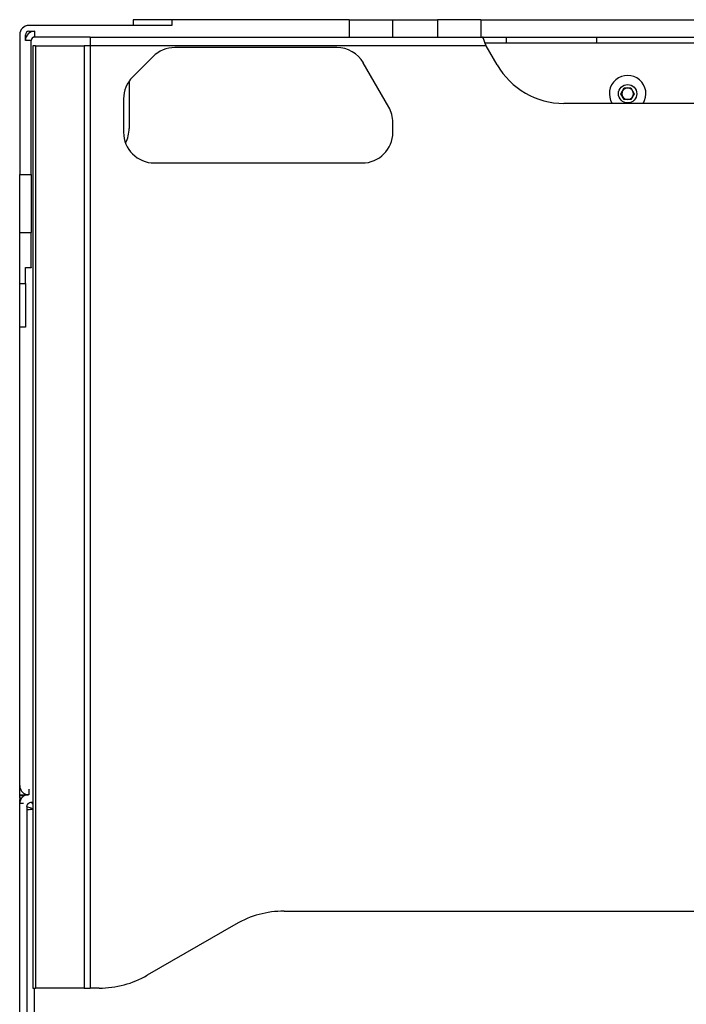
# Model space of a CAD drawing. Header units: millimetres. Extents: x 155400 to 158181, y 110534 to 115156.
# Tile 85 of 121: x 156849 to 157022, y 113828 to 114084. Entities that reach past the tile are written whole.
import ezdxf

# ---------------------------------------------------------------- set-up
doc = ezdxf.new("R2010")
doc.units = ezdxf.units.MM

msp = doc.modelspace()

# ---------------------------------------------------------------- linework, layer by layer
at = {"color": 7, "linetype": 'Continuous', "lineweight": 25}
for p, q in [((156888.07, 114082.08), (156850.97, 114082.08)), ((156878.07, 114083.58), (156878.07, 114082.08)), ((156888.07, 114083.58), (156878.07, 114083.58)), ((156888.07, 114083.58), (156888.07, 114082.08)), ((156934.17, 114083.58), (156888.07, 114083.58)), ((156934.17, 114083.58), (156934.17, 114079.08)), ((156934.17, 114083.58), (156945.45, 114083.58)), ((156945.45, 114083.58), (156945.45, 114079.08)), ((156945.45, 114083.58), (156957.17, 114083.58)), ((156957.17, 114083.58), (156957.17, 114079.08)), ((156968.45, 114083.58), (156957.17, 114083.58)), ((156968.45, 114083.58), (156968.45, 114079.08)), ((156968.45, 114083.58), (157172.7, 114083.58)), ((156848.57, 114079.68), (156848.57, 114043.3)), ((156850.07, 114078.18), (156850.07, 114079.68)), ((156850.97, 114080.58), (156852.47, 114080.58)), ((156852.47, 114079.08), (156852.47, 114080.58)), ((156851.57, 114078.18), (156850.07, 114078.18)), ((156851.57, 114043.3), (156851.57, 114078.18)), ((156852.02, 114076.83), (156852.02, 113831.83)), ((156852.67, 114076.83), (156852.02, 114076.83)), ((156866.88, 114079.08), (156852.47, 114079.08)), ((156852.67, 114076.83), (156852.67, 113831.83)), ((156852.67, 114076.83), (156865.29, 114076.83)), ((156865.29, 114076.83), (156865.29, 113831.83)), ((156866.88, 114076.83), (156865.29, 114076.83)), ((156866.88, 114079.08), (156968.84, 114079.08)), ((156866.88, 114079.08), (156866.88, 114076.83)), ((156969.79, 114076.83), (156866.88, 114076.83)), ((156866.88, 114076.83), (156866.88, 113831.83)), ((156969.06, 114079.08), (156968.84, 114079.08)), ((156969.06, 114079.08), (156975.06, 114079.08)), ((156969.06, 114078.69), (156969.06, 114079.08)), ((156969.49, 114077.58), (156975.06, 114077.58)), ((156972.67, 114071.83), (156969.79, 114076.83)), ((156975.06, 114077.58), (156975.06, 114079.08)), ((156975.06, 114079.08), (156998.56, 114079.08)), ((156975.06, 114077.58), (156998.56, 114077.58)), ((156998.56, 114077.58), (156998.56, 114079.08)), ((156998.56, 114079.08), (157142.59, 114079.08)), ((156998.56, 114077.58), (157142.59, 114077.58)), ((156930.96, 114076.33), (156888.89, 114076.33)), ((156883.23, 114073.99), (156877.92, 114068.68)), ((156944.5, 114060.87), (156937.88, 114072.33)), ((156877.02, 114067.6), (156877.02, 114055.33)), ((157004.84, 114064.33), (157005.71, 114065.83)), ((157005.71, 114062.83), (157004.84, 114064.33)), ((157005.71, 114065.83), (157007.44, 114065.83)), ((157007.44, 114065.83), (157008.31, 114064.33)), ((157008.31, 114064.33), (157007.44, 114062.83)), ((156875.57, 114063.02), (156875.57, 114054.33)), ((157151.15, 114061.83), (156989.99, 114061.83)), ((157007.44, 114062.83), (157005.71, 114062.83)), ((156945.57, 114054.33), (156945.57, 114056.87)), ((156883.57, 114046.33), (156937.57, 114046.33)), ((156848.57, 114043.3), (156851.57, 114043.3)), ((156848.57, 114028.27), (156848.57, 114043.3)), ((156851.57, 114043.3), (156851.57, 114028.27)), ((156848.57, 114028.27), (156851.57, 114028.27)), ((156848.57, 114014.96), (156848.57, 114028.27)), ((156851.57, 114019.2), (156851.57, 114028.27)), ((156850.07, 114019.2), (156851.57, 114019.2)), ((156850.07, 114014.96), (156850.07, 114019.2)), ((156851.57, 114019.08), (156850.07, 114019.08)), ((156851.57, 114019.2), (156851.57, 114019.08)), ((156848.57, 114014.96), (156850.07, 114014.96)), ((156848.57, 114003.68), (156848.57, 114014.96)), ((156850.07, 114014.96), (156850.07, 114003.68)), ((156850.07, 114003.68), (156848.57, 114003.68)), ((156848.57, 113884.48), (156848.57, 114003.68)), ((156848.57, 113882.08), (156848.57, 113884.48)), ((156848.57, 113881.88), (156848.57, 113882.08)), ((156848.57, 113882.08), (156850.82, 113882.08)), ((156849.57, 113882.08), (156849.57, 113881.7)), ((156850.97, 113883.58), (156850.97, 113882.08)), ((156848.57, 113881.17), (156848.57, 113881.88)), ((156848.57, 113881.88), (156849.57, 113881.88)), ((156848.57, 113881.17), (156848.57, 113880.83)), ((156849.01, 113881.17), (156848.57, 113881.17)), ((156848.57, 113879.83), (156848.57, 113880.83)), ((156848.57, 113880.83), (156848.81, 113880.83)), ((156848.57, 113714.33), (156848.57, 113879.83)), ((156849.6, 113879.83), (156848.57, 113879.83)), ((156851.7, 113880.2), (156852.02, 113880.2)), ((156850.45, 113878.96), (156850.45, 113878.14)), ((156850.45, 113878.14), (156850.45, 113714.53)), ((156851.46, 113878.26), (156852.02, 113878.31)), ((156917.27, 113851.83), (157223.88, 113851.83)), ((156904.77, 113848.48), (156881.73, 113835.18)), ((156852.02, 113831.83), (156852.67, 113831.83)), ((156852.32, 113831.83), (156852.32, 113714.33)), ((156865.29, 113831.83), (156852.67, 113831.83)), ((156865.29, 113831.83), (156866.88, 113831.83)), ((156869.23, 113831.83), (156866.88, 113831.83))]:
    msp.add_line(p, q, dxfattribs=at)
msp.add_circle((157006.57, 114064.33), 2.38, dxfattribs=at)
for centre, radius, start, end in [((156850.97, 114079.68), 2.4, 90, 180), ((156850.97, 114079.68), 0.9, 90, 180), ((156852.47, 114078.18), 2.4, 90, 180), ((156852.47, 114078.18), 0.9, 90, 180), ((156888.89, 114068.33), 8, 90, 135), ((156930.96, 114068.33), 8, 30, 90), ((156989.99, 114081.83), 20, 210, 270), ((157006.57, 114064.33), 4.75, 328.2431, 211.7569), ((156883.57, 114063.02), 8, 135, 180), ((157006.57, 114064.33), 1.5, 150, 210), ((157006.57, 114064.33), 1.5, 90, 150), ((157006.57, 114064.33), 1.5, 30, 90), ((157006.57, 114064.33), 1.5, 330, 30), ((157006.57, 114064.33), 1.5, 210, 270), ((157006.57, 114064.33), 1.5, 270, 330), ((156937.57, 114056.87), 8, 0, 30), ((156883.57, 114054.33), 8, 180, 270), ((156869.02, 114055.33), 8, 331.8599, 0), ((156937.57, 114054.33), 8, 270, 0), ((156850.82, 113879.83), 2.25, 90, 180), ((156917.27, 113826.83), 25, 90, 120), ((156869.23, 113856.83), 25, 270, 300)]:
    msp.add_arc(centre, radius, start, end, dxfattribs=at)
for points, knots in [([(156969.36, 114077.9), (156969.29, 114078.09), (156969.16, 114078.46), (156969.01, 114078.83), (156968.9, 114079.05), (156968.86, 114079.07), (156968.84, 114079.08)], [0, 0, 0, 0, 0.286882, 0.548756, 0.786199, 1, 1, 1, 1]), ([(156848.57, 113884.48), (156848.58, 113884.43), (156848.58, 113884.33), (156848.59, 113884.18), (156848.61, 113884.03), (156848.65, 113883.89), (156848.69, 113883.74), (156848.78, 113883.51), (156848.94, 113883.19), (156849.21, 113882.83), (156849.56, 113882.53), (156849.9, 113882.32), (156850.23, 113882.19), (156850.52, 113882.12), (156850.72, 113882.1), (156850.82, 113882.09)], [0, 0, 0, 0, 0.041952, 0.083581, 0.125053, 0.166535, 0.208194, 0.250194, 0.375039, 0.50006, 0.624905, 0.749926, 0.833468, 0.91638, 1, 1, 1, 1]), ([(156850.45, 113878.96), (156850.45, 113879.12), (156850.48, 113879.28), (156850.57, 113879.51), (156850.61, 113879.59), (156850.7, 113879.72), (156850.75, 113879.79), (156850.93, 113879.96), (156851.07, 113880.05), (156851.37, 113880.17), (156851.54, 113880.2), (156851.7, 113880.2)], [0, 0, 0, 0, 0.25, 0.25, 0.375, 0.375, 0.5, 0.5, 0.75, 0.75, 1, 1, 1, 1]), ([(156851.7, 113880.2), (156851.72, 113880.14), (156851.8, 113879.92), (156851.91, 113879.59), (156852, 113879.29), (156852.02, 113879.26)], [0, 0, 0, 0, 0.245481, 0.915364, 1, 1, 1, 1]), ([(156852.02, 113878.44), (156851.85, 113878.49), (156851.6, 113878.57), (156851.13, 113878.73), (156850.74, 113878.86), (156850.51, 113878.94), (156850.45, 113878.96)], [0, 0, 0, 0, 0.263241, 0.400863, 0.839324, 1, 1, 1, 1])]:
    msp.add_open_spline(points, degree=3, knots=knots, dxfattribs=at)
for points in [[(156969.79, 114076.83), (156969.71, 114077.02), (156969.57, 114077.39), (156969.43, 114077.73), (156969.36, 114077.9)], [(156850.73, 113878.18), (156850.63, 113878.17), (156850.54, 113878.15), (156850.45, 113878.14)], [(156851.46, 113878.26), (156851.19, 113878.23), (156850.94, 113878.2), (156850.73, 113878.18)]]:
    msp.add_open_spline(points, degree=3, dxfattribs=at)

doc.saveas('drawing.dxf')
